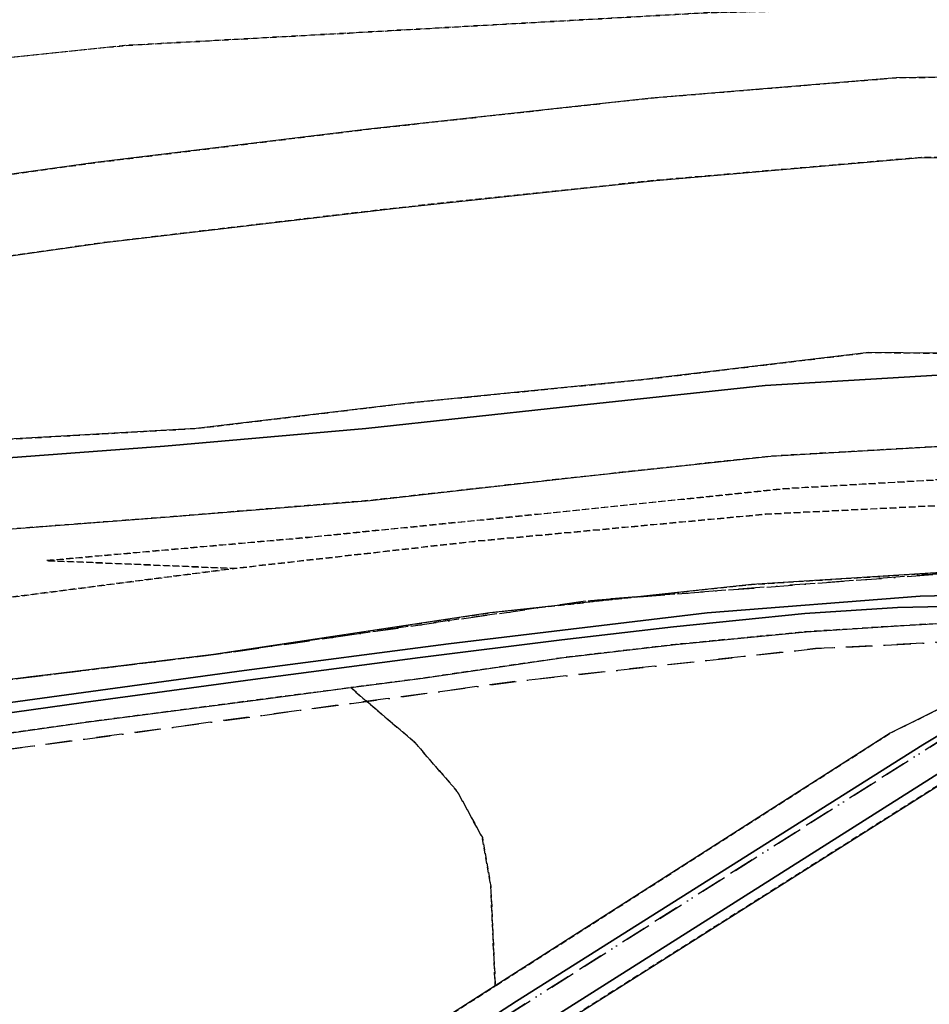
# Model space of a CAD drawing. Header units: millimetres. Extents: x 147731170 to 148246816, y 410327848 to 410827848.
# Tile 41 of 79: x 148062930 to 148108071, y 410369871 to 410418735. Entities that reach past the tile are written whole.
import ezdxf

# ---------------------------------------------------------------- set-up
doc = ezdxf.new("R2010")
doc.units = ezdxf.units.MM
doc.header["$LTSCALE"] = 100
doc.linetypes.add('BORDER', pattern=[44.45, 12.7, -6.35, 12.7, -6.35, 0, -6.35])
doc.linetypes.add('HIDDEN2', pattern=[4.7625, 3.175, -1.5875])
for name, color, linetype in [('BEGROEIDTERREINDEEL', 3, 'HIDDEN2'), ('ONDERSTEUNENDWATERDEEL', 7, 'Continuous'), ('ONDERSTEUNENDWEGDEEL', 7, 'Continuous'), ('PERCEEL', 210, 'BORDER'), ('WATERDEEL', 5, 'Continuous'), ('WEGDEEL', 8, 'Continuous')]:
    doc.layers.add(name, color=color, linetype=linetype)

msp = doc.modelspace()

# ---------------------------------------------------------------- linework, layer by layer
at = {"layer": 'BEGROEIDTERREINDEEL', "flags": 128}
for points in [[(147735381, 410545230), (147737402, 410540473), (147738757, 410537116), (147754091, 410530497), (147780302, 410511850), (147802784, 410491180), (147828569, 410467313), (147853915, 410447717), (147856185, 410446839), (147858450, 410445947), (147860709, 410445040), (147862962, 410444118), (147865209, 410443182), (147867450, 410442232), (147869685, 410441267), (147873845, 410439509), (147888405, 410432337), (147893507, 410430415), (147907023, 410424650), (147928919, 410417327), (147945247, 410413917), (147957534, 410412132), (147968164, 410411064), (147980255, 410409995), (147992417, 410409772), (148004886, 410410141), (148016740, 410411393), (148035850, 410413335), (148056434, 410416233), (148068145, 410417454), (148079299, 410418073), (148097137, 410419086), (148110831, 410419377), (148123673, 410418517), (148134657, 410417168), (148142528, 410415758), (148156505, 410412170), (148167890, 410408899), (148171372, 410407661), (148178991, 410404707), (148179373, 410405520), (148179445, 410405482), (148179975, 410406547), (148178485, 410407367), (148177397, 410408029), (148176737, 410408396), (148175971, 410408746), (148173927, 410409513), (148168751, 410411408), (148161172, 410413858), (148152916, 410416138), (148144581, 410418082), (148135896, 410419638), (148127763, 410420772), (148118375, 410421655), (148109983, 410422082), (148101805, 410422115), (148093661, 410421787), (148085272, 410421323), (148076923, 410420723), (148074578, 410420629), (148071523, 410420356), (148062626, 410419540), (148053766, 410418703), (148044895, 410417732), (148036015, 410416692), (148027129, 410415656), (148018242, 410414696), (148009319, 410413803), (148000347, 410413178), (147991425, 410412887), (147982429, 410412990), (147973479, 410413423), (147964534, 410414214), (147955608, 410415321), (147946793, 410416771), (147938027, 410418632), (147929305, 410420729), (147920687, 410423195), (147912162, 410426034), (147903764, 410429122), (147895464, 410432540), (147887274, 410436272), (147879321, 410440348), (147876631, 410441423), (147873795, 410442229), (147870937, 410442860), (147867861, 410443746), (147864619, 410445378), (147856644, 410450561), (147848485, 410456335), (147840502, 410462419), (147833981, 410467856), (147826456, 410474563), (147819189, 410481435), (147813013, 410487394), (147806997, 410493332), (147799724, 410500254), (147792723, 410506702), (147785065, 410513231), (147781134, 410516321), (147777950, 410518777), (147775601, 410520454), (147774665, 410521122), (147765972, 410527127), (147758157, 410532501), (147749080, 410538768), (147745766, 410541052), (147743707, 410542559), (147742989, 410543164), (147741417, 410544490), (147738182, 410547396), (147733951, 410551198), (147732000, 410552953), (147731816, 410553119), (147731816, 410545701), (147732066, 410545420), (147732142, 410545320), (147732382, 410545164), (147731816, 410544714), (147731816, 410543639), (147732559, 410544205), (147733348, 410544806), (147733960, 410544132), (147735381, 410545230)], [(147731816, 410465515), (147818517, 410447750), (147831097, 410445198), (147840757, 410442871), (147850441, 410440431), (147859161, 410437428), (147870630, 410432552), (147882124, 410427022), (147893475, 410421629), (147905715, 410416718), (147917868, 410412505), (147926694, 410410032), (147934981, 410408295), (147946406, 410405640), (147952246, 410404385), (147962476, 410404031), (147975082, 410403104), (147987718, 410402896), (148000093, 410403306), (148013712, 410404795), (148026423, 410406310), (148039844, 410408140), (148052768, 410409719), (148066699, 410411641), (148080237, 410413300), (148094265, 410414846), (148106432, 410415850), (148120952, 410416085), (148133123, 410414956), (148146016, 410413032), (148156445, 410410560), (148167203, 410407479), (148178588, 410403871), (148178991, 410404707), (148171372, 410407661), (148167890, 410408899), (148156505, 410412170), (148142528, 410415758), (148134657, 410417168), (148123673, 410418517), (148110831, 410419377), (148097137, 410419086), (148079299, 410418073), (148068145, 410417454), (148056434, 410416233), (148035850, 410413335), (148016740, 410411393), (148004886, 410410141), (147992417, 410409772), (147980255, 410409995), (147968164, 410411064), (147957534, 410412132), (147945247, 410413917), (147928919, 410417327), (147907023, 410424650), (147893507, 410430415), (147888405, 410432337), (147873845, 410439509), (147869685, 410441267), (147867450, 410442232), (147865209, 410443182), (147862962, 410444118), (147860709, 410445040), (147858450, 410445947), (147856185, 410446839), (147853915, 410447717), (147849671, 410449313), (147845408, 410450858), (147841127, 410452352), (147836828, 410453795), (147832512, 410455186), (147828180, 410456525), (147823832, 410457812), (147794514, 410466115), (147773456, 410471529), (147747461, 410476448), (147731816, 410479427), (147731816, 410465515)], [(148161313, 410367011), (148171543, 410385063), (148162591, 410388491), (148155726, 410390301), (148145734, 410392243), (148138264, 410393595), (148129053, 410394881), (148113261, 410394854), (148099966, 410394195), (148085505, 410392847), (148073572, 410391501), (148057175, 410389390), (148049358, 410388230), (148040465, 410387051), (148029213, 410385687), (148015926, 410383863), (148003028, 410382705), (147988540, 410381945), (147974002, 410382080), (147963390, 410383870), (147951817, 410385220), (147938686, 410389007), (147922177, 410392937), (147910859, 410397148), (147897963, 410401525), (147884587, 410407160), (147868263, 410414929), (147860934, 410417946), (147854748, 410419883), (147843978, 410422939), (147833710, 410425387), (147830148, 410426236), (147822567, 410427036), (147731816, 410445624), (147731816, 410327848), (147731816, 410327848), (147731816, 410437191), (147732297, 410437087), (147791135, 410424568), (147803381, 410423049), (147832577, 410417924), (147840352, 410416864), (147852567, 410415261), (147857780, 410414025), (147860113, 410413035), (147870765, 410408308), (147882433, 410403898), (147897745, 410396712), (147907005, 410393308), (147908949, 410392594), (147921267, 410388157), (147935675, 410384728), (147949846, 410381407), (147955172, 410380357), (147961151, 410379178), (147974799, 410377685), (147987701, 410377437), (148004007, 410378272), (148016410, 410379932), (148030541, 410381328), (148044436, 410383354), (148058086, 410385458), (148072541, 410387227), (148086268, 410389301), (148099243, 410390704), (148113873, 410391629), (148128268, 410391398), (148135881, 410390164), (148141401, 410387561), (148146414, 410382697), (148151374, 410378310), (148156770, 410371632), (148161313, 410367011)], [(147835977, 410438639), (147835680, 410436900), (147833710, 410425387), (147843978, 410422939), (147854748, 410419883), (147860934, 410417946), (147868263, 410414929), (147884587, 410407160), (147897963, 410401525), (147910859, 410397148), (147922177, 410392937), (147938686, 410389007), (147951817, 410385220), (147963390, 410383870), (147974002, 410382080), (147988540, 410381945), (148003028, 410382705), (148015926, 410383863), (148029213, 410385687), (148040465, 410387051), (148049358, 410388230), (148057175, 410389390), (148073572, 410391501), (148064244, 410391890), (148077243, 410393044), (148088349, 410394159), (148100802, 410395455), (148114427, 410396245), (148125431, 410396168), (148138152, 410395239), (148150698, 410392709), (148161218, 410389704), (148171839, 410385627), (148172180, 410386735), (148169021, 410387960), (148159541, 410391167), (148149904, 410393745), (148140075, 410395713), (148130174, 410396978), (148120171, 410397648), (148110168, 410397649), (148100211, 410397076), (148090270, 410395996), (148080322, 410394877), (148070370, 410394062), (148060374, 410393296), (148050432, 410392661), (148040462, 410392033), (148030450, 410391481), (148020458, 410391106), (148010476, 410391002), (148000469, 410391070), (147990482, 410391528), (147980532, 410392572), (147970684, 410393884), (147960808, 410395622), (147950990, 410397690), (147941290, 410400108), (147931706, 410402942), (147922122, 410405776), (147912662, 410409079), (147903294, 410412579), (147894002, 410416358), (147884788, 410420258), (147875758, 410424524), (147866620, 410428624), (147857315, 410432247), (147847816, 410435458), (147838173, 410438148), (147835977, 410438639)], [(148174954, 410393687), (148172982, 410394597), (148173169, 410394944), (148174563, 410394311), (148176871, 410400050), (148176343, 410400338), (148176675, 410401075), (148166079, 410404346), (148155885, 410406895), (148144701, 410409324), (148133406, 410411088), (148119979, 410411879), (148107671, 410411897), (148094507, 410410761), (148081459, 410409372), (148067139, 410407676), (148054108, 410405831), (148040540, 410403994), (148027704, 410402023), (148013879, 410400440), (148001033, 410399138), (147987724, 410398586), (147976400, 410398603), (147970434, 410398731), (147963711, 410399114), (147963374, 410399133), (147963710, 410399088), (147970385, 410398201), (147977053, 410397140), (147985184, 410396373), (147994959, 410395719), (148007100, 410395180), (148020223, 410395292), (148033727, 410395871), (148046469, 410396649), (148060023, 410397780), (148071696, 410398446), (148082337, 410399724), (148093769, 410400859), (148105078, 410402219), (148116982, 410402095), (148129209, 410401671), (148140762, 410400229), (148153251, 410397702), (148163990, 410394198), (148170880, 410391672), (148172456, 410391676), (148173919, 410392339), (148174954, 410393687)], [(148171543, 410385063), (148171839, 410385627), (148161218, 410389704), (148150698, 410392709), (148138152, 410395239), (148125431, 410396168), (148114427, 410396245), (148100802, 410395455), (148088349, 410394159), (148077243, 410393044), (148064244, 410391890), (148073572, 410391501), (148085505, 410392847), (148099966, 410394195), (148113261, 410394854), (148129053, 410394881), (148138264, 410393595), (148145734, 410392243), (148155726, 410390301), (148162591, 410388491), (148171543, 410385063)], [(148111832, 410327848), (148156763, 410358602), (148157302, 410358965), (148161164, 410361612), (148161206, 410361661), (148161244, 410361713), (148161279, 410361768), (148161309, 410361824), (148161336, 410361883), (148161358, 410361944), (148161376, 410362006), (148161390, 410362069), (148161398, 410362133), (148161403, 410362197), (148161403, 410362262), (148161398, 410362326), (148161388, 410362390), (148161375, 410362453), (148161356, 410362515), (148161334, 410362575), (148161307, 410362634), (148161276, 410362691), (148161241, 410362745), (148147290, 410377580), (148138139, 410386522), (148136156, 410387081), (148132032, 410387811), (148126654, 410388419), (148123738, 410388651), (148121655, 410388673), (148116596, 410385849), (148024961, 410327848), (148111832, 410327848)], [(148115990, 410388972), (148115936, 410388983), (148115882, 410388987), (148111941, 410388966), (148106542, 410388652), (148101959, 410388359), (148095469, 410387729), (148089939, 410387079), (148082941, 410386056), (148079357, 410385586), (148082536, 410382867), (148084643, 410380439), (148085892, 410378145), (148086308, 410375736), (148086419, 410373225), (148086529, 410370780), (148106134, 410383330), (148116121, 410388278), (148116162, 410388314), (148116198, 410388355), (148116227, 410388401), (148116250, 410388451), (148116266, 410388503), (148116275, 410388557), (148116276, 410388611), (148116270, 410388665), (148116256, 410388718), (148116235, 410388769), (148116207, 410388816), (148116173, 410388858), (148116134, 410388896), (148116089, 410388928), (148116041, 410388953), (148115990, 410388972)], [(148019460, 410327848), (148086529, 410370780), (148086419, 410373225), (148086308, 410375736), (148085892, 410378145), (148084643, 410380439), (148082536, 410382867), (148079357, 410385586), (148074636, 410384967), (148066230, 410383868), (148058554, 410382775), (148051251, 410381703), (148044568, 410380689), (148035934, 410379500), (148027203, 410378362), (148019570, 410377360), (148011196, 410376360), (148004777, 410375769), (147997017, 410375296), (147990333, 410375135), (147984808, 410375118), (147978134, 410375401), (147973787, 410373647), (147971062, 410370501), (147969213, 410367419), (147969276, 410363513), (147969637, 410359866), (147968359, 410358365), (147966731, 410356843), (147970969, 410350079), (147974899, 410343805), (147982957, 410330943), (147980921, 410329437), (147972508, 410342285), (147949349, 410327848), (148019460, 410327848)]]:
    msp.add_lwpolyline(points, dxfattribs=at)
at = {"layer": 'ONDERSTEUNENDWATERDEEL', "flags": 128}
for points in [[(148113873, 410391629), (148099243, 410390704), (148086268, 410389301), (148072541, 410387227), (148058086, 410385458), (148044436, 410383354), (148030541, 410381328), (148016410, 410379932)], [(148015576, 410378199), (148027297, 410379728), (148039275, 410381453), (148051095, 410383232), (148061247, 410384682), (148074072, 410386436), (148084215, 410387758), (148097052, 410389305), (148107625, 410390127), (148115365, 410390306)], [(148112523, 410389699), (148106499, 410389566), (148101887, 410389259), (148095373, 410388609), (148089833, 410387957), (148082811, 410387075), (148074500, 410385989), (148066095, 410384850), (148058411, 410383780), (148051100, 410382727), (148044414, 410381715), (148035798, 410380435), (148027088, 410379194), (148019466, 410378178), (148011110, 410377164)], [(148011196, 410376360), (148019570, 410377360), (148027203, 410378362), (148035934, 410379500), (148044568, 410380689), (148051251, 410381703), (148058554, 410382775), (148066230, 410383868), (148074636, 410384967), (148079357, 410385586), (148082941, 410386056), (148089939, 410387079), (148095469, 410387729), (148101959, 410388359), (148106542, 410388652), (148111941, 410388966)], [(148116121, 410388278), (148106134, 410383330), (148086529, 410370780), (148019460, 410327848), (148020388, 410327848), (148038780, 410339621), (148055780, 410349806), (148071242, 410359428), (148087585, 410370034), (148107752, 410382750), (148117731, 410388751)], [(148024961, 410327848), (148116596, 410385849), (148121655, 410388673), (148120284, 410388745), (148116329, 410386272), (148024027, 410327848), (148024961, 410327848)]]:
    msp.add_lwpolyline(points, dxfattribs=at)
at = {"layer": 'ONDERSTEUNENDWEGDEEL', "flags": 128}
for points in [[(148178588, 410403871), (148167203, 410407479), (148156445, 410410560), (148146016, 410413032), (148133123, 410414956), (148120952, 410416085), (148106432, 410415850), (148094265, 410414846), (148080237, 410413300), (148066699, 410411641), (148052768, 410409719), (148039844, 410408140), (148026423, 410406310), (148013712, 410404795), (148000093, 410403306), (147987718, 410402896), (147975082, 410403104), (147962476, 410404031), (147952246, 410404385), (147946406, 410405640), (147934981, 410408295)], [(147927373, 410408841), (147945774, 410403758), (147953430, 410401643), (147963374, 410399133), (147963711, 410399114), (147970434, 410398731), (147976400, 410398603), (147987724, 410398586), (148001033, 410399138), (148013879, 410400440), (148027704, 410402023), (148040540, 410403994), (148054108, 410405831), (148067139, 410407676), (148081459, 410409372), (148094507, 410410761), (148107671, 410411897), (148119979, 410411879)], [(148116982, 410402095), (148105078, 410402219), (148093769, 410400859), (148082337, 410399724), (148071696, 410398446), (148060023, 410397780), (148046469, 410396649), (148033727, 410395871), (148020223, 410395292), (148007100, 410395180), (147994959, 410395719), (147985184, 410396373), (147977053, 410397140), (147970385, 410398201), (147963710, 410399088), (147963374, 410399133), (147953430, 410401643), (147945774, 410403758), (147927373, 410408841)], [(147932673, 410406237), (147942165, 410403582), (147951843, 410401096), (147961379, 410399101), (147971168, 410397357), (147980907, 410396047), (147990713, 410395072), (148000547, 410394638), (148010227, 410394512), (148010411, 410394520), (148020376, 410394674), (148030323, 410395028), (148040357, 410395560), (148050135, 410396152), (148060137, 410396818), (148070123, 410397572), (148080102, 410398441), (148089876, 410399509), (148099930, 410400579), (148110130, 410401197)]]:
    msp.add_lwpolyline(points, dxfattribs=at)
at = {"layer": 'PERCEEL', "flags": 128}
for points in [[(148122551, 410391809), (148129892, 410396468), (148104808, 410426670), (148104021, 410426235), (148101681, 410429517), (148099371, 410431496), (148097958, 410432560), (148095987, 410433166), (148094365, 410433304), (148091778, 410433044), (148076885, 410428229), (148073384, 410427073), (148052879, 410421091), (148026862, 410414957), (148002238, 410409968), (147980054, 410400702), (147947086, 410403055), (147935372, 410404676), (147930940, 410405289), (147925769, 410406005), (147900430, 410405926), (147875156, 410407068), (147874544, 410407128), (147882433, 410403898), (147893801, 410398563), (147897745, 410396712), (147921267, 410388157), (147926658, 410386889), (147949846, 410381407), (147961151, 410379178), (147974799, 410377685), (147987701, 410377437), (148004007, 410378272), (148016410, 410379932), (148030541, 410381328), (148058086, 410385458), (148072541, 410387227), (148091250, 410389916), (148113873, 410391629), (148122060, 410391498), (148122551, 410391809)], [(148122060, 410391498), (148113873, 410391629), (148091250, 410389916), (148072541, 410387227), (148058086, 410385458), (148030541, 410381328), (148016410, 410379932), (148004007, 410378272), (147987701, 410377437), (147974799, 410377685), (147961151, 410379178), (147949846, 410381407), (147926658, 410386889), (147921267, 410388157), (147897745, 410396712), (147893801, 410398563), (147882433, 410403898), (147874544, 410407128), (147861616, 410408385), (147869369, 410405315), (147898158, 410393282), (147904947, 410390406), (147905264, 410390588), (147908736, 410389211), (147912236, 410387905), (147915760, 410386670), (147919310, 410385506), (147922882, 410384414), (147926475, 410383395), (147930088, 410382448), (147933720, 410381574), (147937368, 410380774), (147941080, 410379903), (147944805, 410379095), (147948544, 410378350), (147952295, 410377668), (147952972, 410376588), (147969898, 410374639), (147981487, 410374028), (147992437, 410374114), (148002655, 410374653), (148018161, 410376127), (148043040, 410379716), (148057783, 410381909), (148087594, 410385901), (148102423, 410387524), (148114268, 410388124), (148116936, 410388246), (148122060, 410391498)], [(148126196, 410391431), (148122060, 410391498), (148116936, 410388246), (148021779, 410327848), (148114861, 410327848), (148162856, 410360461), (148137331, 410387510), (148135200, 410390076), (148132134, 410390609), (148129057, 410391072), (148126196, 410391431)], [(148021779, 410327848), (148116936, 410388246), (148114268, 410388124), (148102423, 410387524), (148087594, 410385901), (148057783, 410381909), (148043040, 410379716), (148018161, 410376127), (148002655, 410374653), (147992437, 410374114), (147981487, 410374028), (147969898, 410374639), (147952972, 410376588), (147972999, 410344627), (147946220, 410327848), (148021779, 410327848)]]:
    msp.add_lwpolyline(points, dxfattribs=at)
at = {"layer": 'WATERDEEL', "flags": 128}
for points in [[(148115365, 410390306), (148107625, 410390127), (148097052, 410389305), (148084215, 410387758), (148074072, 410386436), (148061247, 410384682), (148051095, 410383232), (148039275, 410381453), (148027297, 410379728), (148015576, 410378199)], [(148011110, 410377164), (148019466, 410378178), (148027088, 410379194), (148035798, 410380435), (148044414, 410381715), (148051100, 410382727), (148058411, 410383780), (148066095, 410384850), (148074500, 410385989), (148082811, 410387075), (148089833, 410387957), (148095373, 410388609), (148101887, 410389259), (148106499, 410389566), (148112523, 410389699)], [(148024027, 410327848), (148116329, 410386272), (148120284, 410388745), (148117835, 410388875), (148117808, 410388831), (148117772, 410388789), (148117731, 410388751), (148107752, 410382750), (148087585, 410370034), (148071242, 410359428), (148055780, 410349806), (148038780, 410339621), (148020388, 410327848), (148024027, 410327848)]]:
    msp.add_lwpolyline(points, dxfattribs=at)
at = {"layer": 'WEGDEEL', "flags": 128}
for points in [[(148110130, 410401197), (148099930, 410400579), (148089876, 410399509), (148080102, 410398441), (148070123, 410397572), (148060137, 410396818), (148050135, 410396152), (148040357, 410395560), (148030323, 410395028), (148020376, 410394674), (148010411, 410394520), (148010227, 410394512), (148000547, 410394638), (147990713, 410395072), (147980907, 410396047), (147971168, 410397357), (147961379, 410399101), (147951843, 410401096), (147942165, 410403582), (147932673, 410406237)], [(147931706, 410402942), (147941290, 410400108), (147950990, 410397690), (147960808, 410395622), (147970684, 410393884), (147980532, 410392572), (147990482, 410391528), (148000469, 410391070), (148010476, 410391002), (148020458, 410391106), (148030450, 410391481), (148040462, 410392033), (148050432, 410392661), (148060374, 410393296), (148070370, 410394062), (148080322, 410394877), (148090270, 410395996), (148100211, 410397076), (148110168, 410397649)]]:
    msp.add_lwpolyline(points, dxfattribs=at)

doc.saveas('drawing.dxf')
